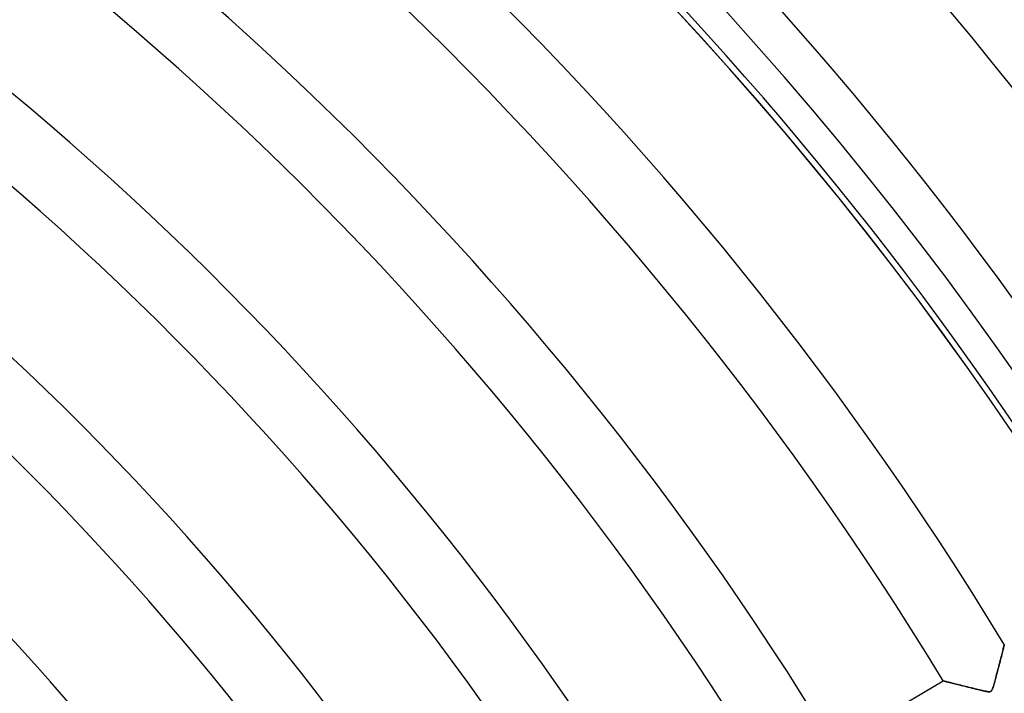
# Model space of a CAD drawing. Header units: millimetres. Extents: x -635 to 635, y -635 to 635.
# Tile 50 of 53: x 271 to 409, y 241 to 335. Entities that reach past the tile are written whole.
import ezdxf

# ---------------------------------------------------------------- set-up
doc = ezdxf.new("R2010")
doc.units = ezdxf.units.MM
doc.layers.add('HIDDEN', color=7, linetype='Continuous')
doc.layers.add('THICK', color=7, linetype='Continuous')

msp = doc.modelspace()

# ---------------------------------------------------------------- linework, layer by layer
at = {"layer": 'HIDDEN'}
for p, q in [((408.75, 247.11), (408.71, 246.96)), ((408.71, 246.93), (408.74, 247.09)), ((408.74, 247.09), (408.78, 247.22)), ((408.78, 247.24), (408.75, 247.11)), ((408.81, 247.35), (408.78, 247.24)), ((408.78, 247.22), (408.81, 247.34)), ((408.84, 247.45), (408.81, 247.35)), ((408.81, 247.34), (408.83, 247.44)), ((408.83, 247.44), (408.85, 247.52)), ((408.86, 247.52), (408.84, 247.45)), ((408.85, 247.52), (408.87, 247.57)), ((408.87, 247.58), (408.86, 247.52)), ((408.88, 247.61), (408.87, 247.58)), ((408.87, 247.57), (408.88, 247.61)), ((408.88, 247.62), (408.88, 247.61)), ((408.88, 247.61), (408.88, 247.62)), ((408.42, 245.79), (408.36, 245.56)), ((408.38, 245.65), (408.45, 245.91)), ((408.47, 246.01), (408.42, 245.79)), ((408.45, 245.91), (408.51, 246.14)), ((408.53, 246.23), (408.47, 246.01)), ((408.51, 246.14), (408.56, 246.37)), ((408.58, 246.43), (408.53, 246.23)), ((408.56, 246.37), (408.61, 246.57)), ((408.63, 246.62), (408.58, 246.43)), ((408.61, 246.57), (408.66, 246.76)), ((408.67, 246.8), (408.63, 246.62)), ((408.66, 246.76), (408.71, 246.93)), ((408.71, 246.96), (408.67, 246.8)), ((408.01, 244.21), (408.09, 244.52)), ((408.1, 244.56), (408.04, 244.3)), ((408.09, 244.52), (408.17, 244.82)), ((408.17, 244.82), (408.1, 244.56)), ((408.17, 244.82), (408.24, 245.11)), ((408.23, 245.07), (408.17, 244.82)), ((408.3, 245.32), (408.23, 245.07)), ((408.24, 245.11), (408.31, 245.39)), ((408.36, 245.56), (408.3, 245.32)), ((408.31, 245.39), (408.38, 245.65)), ((407.6, 242.64), (407.68, 242.93)), ((407.69, 242.98), (407.62, 242.72)), ((407.68, 242.93), (407.76, 243.24)), ((407.76, 243.25), (407.69, 242.98)), ((407.76, 243.24), (407.84, 243.56)), ((407.83, 243.51), (407.76, 243.25)), ((407.9, 243.77), (407.83, 243.51)), ((407.84, 243.56), (407.93, 243.89)), ((407.97, 244.04), (407.9, 243.77)), ((407.93, 243.89), (408.01, 244.21)), ((408.04, 244.3), (407.97, 244.04)), ((384.93, 233.45), (400.29, 242.54)), ((400.3, 242.54), (400.29, 242.54)), ((400.29, 242.54), (400.3, 242.54)), ((400.33, 242.53), (400.3, 242.54)), ((400.3, 242.54), (400.33, 242.53)), ((400.37, 242.52), (400.33, 242.53)), ((400.33, 242.53), (400.38, 242.52)), ((400.43, 242.5), (400.37, 242.52)), ((400.38, 242.52), (400.44, 242.5)), ((400.51, 242.48), (400.43, 242.5)), ((400.44, 242.5), (400.53, 242.48)), ((400.6, 242.46), (400.51, 242.48)), ((400.53, 242.48), (400.63, 242.45)), ((400.71, 242.44), (400.6, 242.46)), ((400.63, 242.45), (400.75, 242.42)), ((400.83, 242.41), (400.71, 242.44)), ((400.75, 242.42), (400.88, 242.39)), ((400.96, 242.37), (400.83, 242.41)), ((400.88, 242.39), (401.03, 242.35)), ((401.1, 242.34), (400.96, 242.37)), ((401.03, 242.35), (401.19, 242.31)), ((401.25, 242.3), (401.1, 242.34)), ((401.19, 242.31), (401.37, 242.27)), ((401.41, 242.26), (401.25, 242.3)), ((401.37, 242.27), (401.55, 242.22)), ((401.58, 242.22), (401.41, 242.26)), ((401.55, 242.22), (401.75, 242.17)), ((401.76, 242.17), (401.58, 242.22)), ((401.75, 242.17), (401.95, 242.12)), ((401.95, 242.12), (401.76, 242.17)), ((402.14, 242.08), (401.95, 242.12)), ((401.95, 242.12), (402.16, 242.07)), ((402.34, 242.02), (402.14, 242.08)), ((402.16, 242.07), (402.38, 242.02)), ((402.55, 241.97), (402.34, 242.02)), ((402.38, 242.02), (402.61, 241.96)), ((402.77, 241.92), (402.55, 241.97)), ((402.61, 241.96), (402.84, 241.9)), ((403, 241.86), (402.77, 241.92)), ((402.84, 241.9), (403.08, 241.84)), ((403.23, 241.8), (403, 241.86)), ((403.08, 241.84), (403.33, 241.78)), ((403.47, 241.74), (403.23, 241.8)), ((403.33, 241.78), (403.58, 241.72)), ((403.71, 241.68), (403.47, 241.74)), ((403.58, 241.72), (403.83, 241.65)), ((403.96, 241.62), (403.71, 241.68)), ((403.83, 241.65), (404.09, 241.59)), ((404.22, 241.56), (403.96, 241.62)), ((404.09, 241.59), (404.35, 241.52)), ((404.48, 241.49), (404.22, 241.56)), ((407.22, 241.4), (407.28, 241.55)), ((407.3, 241.6), (407.24, 241.44)), ((407.28, 241.55), (407.33, 241.71)), ((407.36, 241.78), (407.3, 241.6)), ((407.33, 241.71), (407.39, 241.9)), ((407.42, 241.99), (407.36, 241.78)), ((407.39, 241.9), (407.46, 242.12)), ((407.48, 242.22), (407.42, 241.99)), ((407.46, 242.12), (407.53, 242.37)), ((407.55, 242.47), (407.48, 242.22)), ((407.53, 242.37), (407.6, 242.64)), ((407.62, 242.72), (407.55, 242.47)), ((404.35, 241.52), (404.62, 241.46)), ((404.73, 241.43), (404.48, 241.49)), ((404.62, 241.46), (404.88, 241.39)), ((404.96, 241.37), (404.73, 241.43)), ((404.88, 241.39), (405.15, 241.33)), ((405.19, 241.32), (404.96, 241.37)), ((405.15, 241.33), (405.42, 241.26)), ((405.41, 241.26), (405.19, 241.32)), ((405.61, 241.22), (405.41, 241.26)), ((405.42, 241.26), (405.67, 241.2)), ((405.81, 241.17), (405.61, 241.22)), ((405.67, 241.2), (405.9, 241.15)), ((405.98, 241.13), (405.81, 241.17)), ((405.9, 241.15), (406.12, 241.1)), ((406.14, 241.1), (405.98, 241.13)), ((406.12, 241.1), (406.31, 241.06)), ((406.28, 241.07), (406.14, 241.1)), ((406.41, 241.05), (406.28, 241.07)), ((406.31, 241.06), (406.47, 241.04)), ((406.53, 241.03), (406.41, 241.05)), ((406.47, 241.04), (406.62, 241.02)), ((406.65, 241.01), (406.53, 241.03)), ((406.62, 241.02), (406.75, 241.01)), ((406.76, 241.01), (406.65, 241.01)), ((406.75, 241.01), (406.87, 241.02)), ((406.84, 241.01), (406.76, 241.01)), ((406.92, 241.03), (406.84, 241.01)), ((406.87, 241.02), (406.96, 241.05)), ((406.98, 241.06), (406.92, 241.03)), ((406.96, 241.05), (407.04, 241.09)), ((407.04, 241.1), (406.98, 241.06)), ((407.04, 241.09), (407.1, 241.17)), ((407.09, 241.15), (407.04, 241.1)), ((407.14, 241.23), (407.09, 241.15)), ((407.1, 241.17), (407.16, 241.27)), ((407.19, 241.32), (407.14, 241.23)), ((407.16, 241.27), (407.22, 241.4)), ((407.24, 241.44), (407.19, 241.32))]:
    msp.add_line(p, q, dxfattribs=at)
for radius, start, end in [(606.5, 0, 180.00002), (556.5, 0, 180), (551.5, 0, 180), (533.66, 31.1368, 89.4632), (523.68, 31.1471, 89.4529), (505.84, 31.1663, 89.4337), (500, 0, 180), (495.86, 31.1777, 89.4223), (495, 0, 180), (478.01, 31.1993, 63.8982), (468.04, 31.2121, 63.975), (450.19, 31.2363, 64.1209), (440.21, 31.2508, 64.2077), (422.37, 31.2783, 64.3731), (412.38, 31.2947, 64.4718), (394.54, 31.3261, 64.6609), (384.56, 31.345, 64.7743), (366.71, 31.3812, 64.9924), (356.74, 31.4031, 65.124), (338.89, 31.4454, 65.3787), (328.91, 31.471, 65.5333)]:
    msp.add_arc((0, 0), radius, start, end, dxfattribs=at)
for centre, major_axis, start_param, end_param in [((564.19, 100.71), (-348.07, -277.58), -1.570796, -1.004743), ((564.38, 100.47), (348.07, 277.58), 1.570796, 2.13685)]:
    msp.add_ellipse(centre, major_axis=major_axis, ratio=0.987688, start_param=start_param, end_param=end_param, dxfattribs=at)
at = {"layer": 'THICK'}
for radius in [552.5, 494.99]:
    msp.add_arc((0, 0), radius, 0, 180, dxfattribs=at)

doc.saveas('drawing.dxf')
